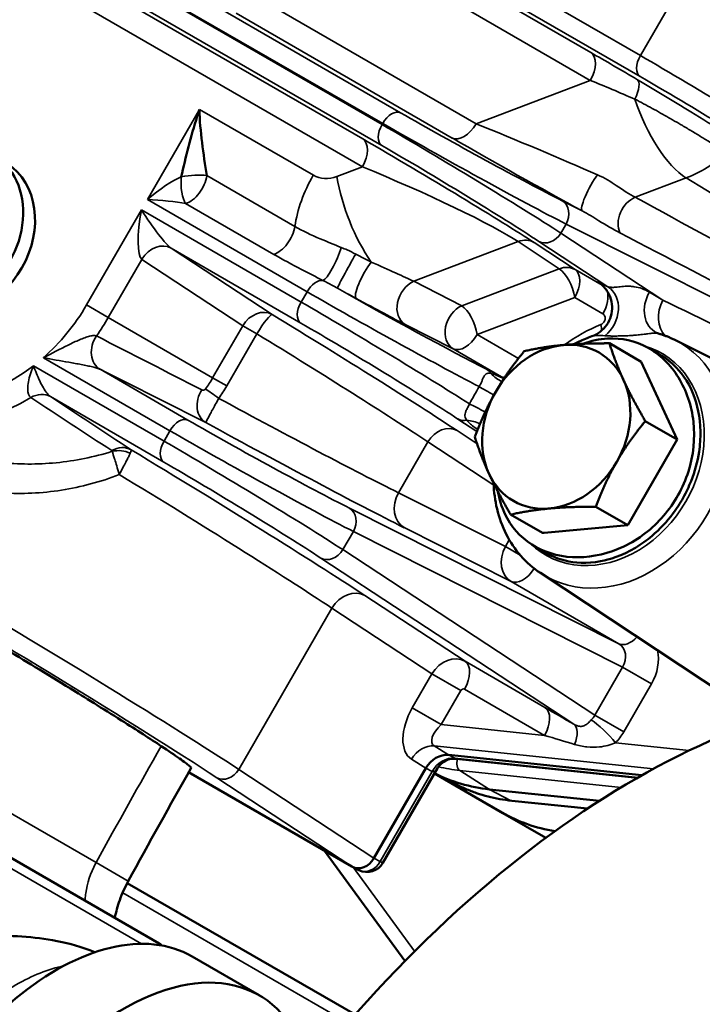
# Model space of a CAD drawing. Header units: inches. Extents: x 1 to 271, y 5 to 171.
# Tile 152 of 256: x 191.42 to 193.66, y 91.23 to 94.46. Entities that reach past the tile are written whole.
import ezdxf

# ---------------------------------------------------------------- set-up
doc = ezdxf.new("R2010")
doc.units = ezdxf.units.IN
doc.header["$LTSCALE"] = 8
doc.header["$MEASUREMENT"] = 0
doc.layers.add('Visible (ANSI)', color=7, linetype='Continuous', lineweight=50)
doc.layers.add('Visible Narrow (ANSI)', color=7, linetype='Continuous', lineweight=35)

msp = doc.modelspace()

# ---------------------------------------------------------------- linework, layer by layer
at = {"layer": 'Visible (ANSI)'}
for p, q in [((193.5794, 94.2006), (193.5794, 94.2006)), ((193.5485, 94.1389), (193.5485, 94.1388)), ((192.9486, 93.9135), (192.9486, 93.9135)), ((193.4046, 93.8538), (193.4046, 93.8538)), ((192.9595, 93.7867), (192.9595, 93.7866)), ((192.4516, 93.5845), (192.4516, 93.5845)), ((193.5109, 93.432), (193.5109, 93.432)), ((193.2946, 93.4221), (193.2946, 93.4221)), ((193.4571, 93.3388), (193.3527, 93.3991)), ((193.5672, 93.4104), (194.3599, 93.0146)), ((193.4868, 93.3799), (193.5159, 93.3632)), ((193.5011, 93.3706), (193.5011, 93.3706)), ((193.4571, 93.3388), (193.5747, 93.0836)), ((192.9096, 93.2649), (192.9096, 93.2649)), ((193.5747, 93.0836), (193.4703, 93.1439)), ((193.5747, 93.0836), (193.4125, 92.8026)), ((193.4125, 92.8026), (193.308, 92.8629)), ((193.1327, 92.7768), (193.0282, 92.8371)), ((193.4125, 92.8026), (193.1381, 92.7773)), ((193.1381, 92.7773), (193.1327, 92.7768)), ((193.15, 92.7085), (193.112, 92.7305)), ((193.1275, 92.7226), (193.1275, 92.7226)), ((193.1257, 92.6457), (193.8561, 92.1629)), ((191.8745, 91.4304), (190.3936, 92.2854)), ((191.9957, 92.0911), (191.9957, 92.0911)), ((192.8247, 92.0484), (193.4592, 91.982)), ((193.4447, 91.9738), (192.8494, 92.0361)), ((191.9712, 91.9918), (192.5072, 91.6824)), ((192.5796, 91.7098), (192.7499, 92.0048)), ((192.6089, 91.6946), (192.7879, 92.0048)), ((192.7781, 91.9878), (193.003, 91.858)), ((193.0003, 91.8597), (192.7782, 91.9879)), ((192.8451, 91.9539), (192.7785, 91.9884)), ((193.3197, 91.8979), (192.9589, 91.9357)), ((193.2806, 91.8724), (193.0318, 91.8984)), ((193.003, 91.858), (193.1438, 91.7767)), ((192.4171, 91.7344), (192.6814, 91.3727)), ((192.5095, 91.6812), (192.5303, 91.6709)), ((192.5175, 91.1967), (191.7697, 91.6284)), ((192.203, 91.2599), (191.9824, 91.3873))]:
    msp.add_line(p, q, dxfattribs=at)
for centre, radius, start, end in [((193.3982, 93.9094), 0.19, 60.74, 60.7419), ((192.5569, 91.7246), 0.06, 243.6406, 330), ((191.8595, 91.4044), 0.03, 39.4546, 60)]:
    msp.add_arc(centre, radius, start, end, dxfattribs=at)
for centre, major_axis, ratio, start_param, end_param in [((192.5136, 93.8825), (-0.204, -0.9438), 0.584851, 4.534792, 4.559518), ((191.1902, 93.7822), (-0.1374, -0.2379), 0.816497, 0, 3.141593), ((191.2313, 93.7584), (0.1361, 0.2358), 0.816497, 3.184517, 6.24026), ((193.5507, 93.5238), (-0.0437, -0.0899), 0.793162, 0.004651, 0.004854), ((193.1779, 93.1253), (0.1405, 0.2434), 0.816497, 5.759587, 6.806784), ((193.1779, 93.1253), (-0.1405, -0.2434), 0.816497, 3.665191, 4.712389), ((193.1779, 93.1253), (0.1405, 0.2434), 0.816497, 4.712389, 5.759587), ((193.1779, 93.1253), (-0.1405, -0.2434), 0.816497, 4.712389, 5.759587), ((193.1779, 93.1253), (0.1405, 0.2434), 0.816497, 3.665191, 4.712389), ((193.1779, 93.1253), (-0.1405, -0.2434), 0.816497, 5.759587, 6.806784), ((193.4364, 89.5195), (1.5, 2.5981), 0.57735, 0, 3.141593), ((192.8065, 91.9721), (0.0399, 0.0694), 0.816749, 0.347356, 1.568234), ((192.776, 92.1041), (0.0743, -0.0678), 0.078239, 6.177294, 6.177386), ((222.2732, 74.9427), (16.692, 30.5002), 1, 1.558585, 1.570796), ((193.1299, 92.6508), (-0.375, -0.6495), 0.816497, 0.0439, 0.349066), ((193.3053, 92.3351), (0.4294, 0.3729), 0.922285, 3.449533, 3.794905), ((192.5372, 91.7344), (-0.0299, -0.0521), 0.816494, 6.280749, 7.850328), ((191.5372, 90.6161), (0.4453, 0.7712), 0.57735, 0, 2.000707), ((191.7578, 90.4887), (0.4453, 0.7712), 0.57735, 5.745036, 8.27331)]:
    msp.add_ellipse(centre, major_axis=major_axis, ratio=ratio, start_param=start_param, end_param=end_param, dxfattribs=at)
for points in [[(191.9992, 94.1442), (191.9784, 94.0778), (191.9614, 94.0093), (191.9471, 93.9457)], [(192.4911, 93.7057), (192.4911, 93.7057), (192.4911, 93.7056), (192.4911, 93.7056)], [(193.5076, 93.4336), (193.5075, 93.4336), (193.5074, 93.4337), (193.5073, 93.4337)], [(193.5073, 93.4337), (193.5094, 93.4327), (193.5114, 93.4319), (193.5132, 93.4314)], [(193.5133, 93.4314), (193.5133, 93.4314), (193.5134, 93.4314), (193.5134, 93.4314)], [(193.1417, 92.7133), (193.1444, 92.7117), (193.1472, 92.7101), (193.15, 92.7085)]]:
    msp.add_open_spline(points, degree=3, dxfattribs=at)
for points, knots in [([(192.031, 93.9496), (192.0197, 94.0197), (192.0083, 94.0961), (192.0064, 94.1664), (192.0064, 94.1666), (192.0064, 94.1667)], [0.2082773, 0.2082773, 0.2082773, 0.2082773, 0.8771979, 0.8771979, 0.8784752, 0.8784752, 0.8784752, 0.8784752]), ([(193.2948, 93.4222), (193.3045, 93.4256), (193.3137, 93.4307), (193.3302, 93.4433), (193.3377, 93.4511), (193.3496, 93.4686), (193.3543, 93.4784), (193.3602, 93.4987), (193.3614, 93.5095), (193.3606, 93.5307), (193.3585, 93.5413), (193.353, 93.5561), (193.3508, 93.5607), (193.3459, 93.5694), (193.3432, 93.5735), (193.338, 93.5802), (193.3355, 93.5831), (193.3318, 93.5868), (193.3305, 93.588), (193.3281, 93.5903), (193.3269, 93.5912), (193.3255, 93.5924), (193.3251, 93.5927), (193.3247, 93.593), (193.3247, 93.5931), (193.3247, 93.5931)], [0.0005183, 0.0005183, 0.0005183, 0.0005183, 0.0789841, 0.0789841, 0.1592458, 0.1592458, 0.2400792, 0.2400792, 0.3208362, 0.3208362, 0.4017405, 0.4017405, 0.4412103, 0.4412103, 0.4787769, 0.4787769, 0.5092604, 0.5092604, 0.5260753, 0.5260753, 0.5465142, 0.5465142, 0.5640473, 0.5640473, 0.5752657, 0.5752657, 0.5752657, 0.5752657]), ([(193.5672, 93.4104), (193.5637, 93.4121), (193.5602, 93.4138), (193.5532, 93.4169), (193.5497, 93.4185), (193.5426, 93.4214), (193.539, 93.4228), (193.5317, 93.4255), (193.5281, 93.4267), (193.5208, 93.4291), (193.5171, 93.4303), (193.5134, 93.4314)], [4.7617945, 4.7617945, 4.7617945, 4.7617945, 4.7917472, 4.7917472, 4.8216998, 4.8216998, 4.8516525, 4.8516525, 4.8816052, 4.8816052, 4.9115578, 4.9115578, 4.9115578, 4.9115578]), ([(193.2946, 93.4221), (193.2806, 93.4172), (193.2668, 93.4115), (193.2474, 93.4022), (193.2416, 93.3993), (193.2358, 93.3962)], [5.4745107, 5.4745107, 5.4745107, 5.4745107, 5.5837343, 5.5837343, 5.6314579, 5.6314579, 5.6314579, 5.6314579]), ([(193.4779, 93.3851), (193.4377, 93.4072), (193.366, 93.4234), (193.2923, 93.4075), (193.2655, 93.3977)], [-1.5707963, -1.5707963, -1.5707963, -1.5707963, -1.1219974, -0.8586658, -0.8586658, -0.8586658, -0.8586658]), ([(193.5783, 92.9015), (193.592, 92.926), (193.6257, 93.0035), (193.6395, 93.1439), (193.5882, 93.2952), (193.518, 93.363), (193.4779, 93.3851)], [-3.141587, -3.141587, -3.141587, -3.141587, -2.917193, -2.468394, -2.019595, -1.570796, -1.570796, -1.570796, -1.570796]), ([(193.15, 92.7085), (193.1582, 92.704), (193.1667, 92.7), (193.1859, 92.6923), (193.1966, 92.6889), (193.2387, 92.6785), (193.2777, 92.6754), (193.353, 92.6898), (193.3934, 92.7018), (193.4569, 92.74), (193.4752, 92.7531), (193.5177, 92.7892), (193.541, 92.8139), (193.5736, 92.8576), (193.5847, 92.8748), (193.6045, 92.9102), (193.6132, 92.9286), (193.6331, 92.9787), (193.6417, 93.0111), (193.65, 93.0656), (193.6515, 93.0879), (193.6506, 93.1584), (193.6409, 93.1986), (193.6102, 93.278), (193.5845, 93.3083), (193.5574, 93.3343), (193.5488, 93.3415), (193.5321, 93.3536), (193.5241, 93.3586), (193.5159, 93.3632)], [-1.654846, -1.654846, -1.654846, -1.654846, -1.577522, -1.577522, -1.48577, -1.48577, -1.226025, -1.226025, -1.059257, -1.059257, -0.988808, -0.988808, -0.885822, -0.885822, -0.824749, -0.824749, -0.763989, -0.763989, -0.66207, -0.66207, -0.591611, -0.591611, -0.434992, -0.434992, -0.192073, -0.192073, -0.087811, -0.087811, 0, 0, 0, 0]), ([(192.9723, 92.9398), (192.9732, 92.9113), (192.977, 92.8831), (192.9903, 92.827), (193.0004, 92.7992), (193.0266, 92.7473), (193.0427, 92.7232), (193.0804, 92.6802), (193.102, 92.6614), (193.1257, 92.6457)], [0.6517274, 0.6517274, 0.6517274, 0.6517274, 0.8589146, 0.8589146, 1.07974, 1.07974, 1.3005654, 1.3005654, 1.5213908, 1.5213908, 1.5213908, 1.5213908]), ([(192.9867, 92.9117), (192.9922, 92.8804), (193.0177, 92.8063), (193.0718, 92.7525), (193.112, 92.7305)], [0.8287087, 0.8287087, 0.8287087, 0.8287087, 1.1219974, 1.5707963, 1.5707963, 1.5707963, 1.5707963]), ([(193.112, 92.7305), (193.1521, 92.7084), (193.2472, 92.6853), (193.4036, 92.7218), (193.5161, 92.8077), (193.5646, 92.877), (193.5783, 92.9015)], [1.570796, 1.570796, 1.570796, 1.570796, 2.019595, 2.468394, 2.917193, 3.141593, 3.141593, 3.141593, 3.141593]), ([(190.8531, 92.6865), (190.854, 92.688), (190.8614, 92.6856), (190.8989, 92.6675), (190.9314, 92.6505), (191.0257, 92.5979), (191.0814, 92.5662), (191.2117, 92.4902), (191.2823, 92.4485), (191.4281, 92.3609), (191.5029, 92.3157), (191.6283, 92.2384), (191.6885, 92.2011), (191.8013, 92.1297), (191.8456, 92.1012), (191.8811, 92.0777)], [-11.911475, -11.911475, -11.911475, -11.911475, -9.132275, -9.132275, -6.239027, -6.239027, -4.07991, -4.07991, -2.461946, -2.461946, -1.248865, -1.248865, -0.560636, -0.560636, -0.000001, -0.000001, -0.000001, -0.000001]), ([(191.8811, 92.0777), (191.9051, 92.0618), (191.9251, 92.0483), (191.9561, 92.0265), (191.9671, 92.0182), (191.9774, 92.0093), (191.9796, 92.0067), (191.9791, 92.0058)], [-9.820843, -9.820843, -9.820843, -9.820843, -8.615659, -8.615659, -7.412371, -7.412371, -6.613196, -6.613196, -6.613196, -6.613196]), ([(192.8491, 92.0361), (192.8441, 92.0366), (192.8383, 92.0365), (192.8263, 92.0344), (192.8199, 92.0323), (192.8071, 92.0257), (192.8007, 92.0208), (192.7926, 92.012), (192.7899, 92.0083), (192.7879, 92.0048)], [0.0007925, 0.0007925, 0.0007925, 0.0007925, 0.0536727, 0.0536727, 0.1121582, 0.1121582, 0.1822509, 0.1822509, 0.2264878, 0.2264878, 0.2264878, 0.2264878]), ([(193.0318, 91.8984), (193.0186, 91.8998), (193.0055, 91.9017), (192.9796, 91.9063), (192.9668, 91.9091), (192.9415, 91.9156), (192.929, 91.9193), (192.9043, 91.9276), (192.8922, 91.9323), (192.8683, 91.9424), (192.8566, 91.9479), (192.8451, 91.9539)], [4.3633231, 4.3633231, 4.3633231, 4.3633231, 4.4257281, 4.4257281, 4.4881331, 4.4881331, 4.5505381, 4.5505381, 4.612943, 4.612943, 4.675348, 4.675348, 4.675348, 4.675348]), ([(191.773, 91.6346), (191.762, 91.6145), (191.7525, 91.5932), (191.7381, 91.5527), (191.7327, 91.533), (191.729, 91.5143)], [0, 0, 0, 0, 0.1750113, 0.1750113, 0.3397579, 0.3397579, 0.3397579, 0.3397579]), ([(191.2935, 91.454), (191.3687, 91.4576), (191.4496, 91.4535), (191.5671, 91.4332), (191.6064, 91.4231), (191.6483, 91.4075), (191.6558, 91.4044), (191.6631, 91.4012)], [0.000001, 0.000001, 0.000001, 0.000001, 0.607966, 0.607966, 0.959655, 0.959655, 1.040742, 1.040742, 1.040742, 1.040742])]:
    msp.add_open_spline(points, degree=3, knots=knots, dxfattribs=at)
for points in [[(193.2002, 93.3934), (193.2652, 93.3994), (193.3527, 93.3991)], [(193.3527, 93.3991), (193.3716, 93.338), (193.3989, 93.2787)], [(192.9792, 93.2401), (193.0169, 93.3053), (193.0729, 93.3733)], [(193.0729, 93.3733), (193.1353, 93.3875), (193.2002, 93.3934)], [(193.3989, 93.2787), (193.4262, 93.2195), (193.4703, 93.1439)], [(192.9106, 93.0923), (192.9416, 93.1748), (192.9792, 93.2401)], [(193.4703, 93.1439), (193.4143, 93.0758), (193.3766, 93.0106)], [(192.9569, 92.9719), (192.9296, 93.0312), (192.9106, 93.0923)], [(193.3766, 93.0106), (193.339, 92.9454), (193.308, 92.8629)], [(193.0282, 92.8371), (192.9842, 92.9127), (192.9569, 92.9719)], [(193.1556, 92.8572), (193.0906, 92.8512), (193.0282, 92.8371)], [(193.308, 92.8629), (193.2205, 92.8632), (193.1556, 92.8572)]]:
    msp.add_rational_spline(points, [1, 1.0379548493, 1], degree=2, dxfattribs=at)
at = {"layer": 'Visible Narrow (ANSI)'}
for p, q in [((188.1535, 96.6185), (192.6051, 94.0484)), ((192.5428, 94.0696), (190.7679, 95.0944)), ((193.4541, 94.3434), (192.2445, 95.0418)), ((190.7665, 95.0029), (192.5414, 93.9781)), ((192.2434, 94.9731), (193.4531, 94.2747)), ((193.7662, 94.8839), (193.4541, 94.3434)), ((193.2912, 94.3535), (192.427, 94.8524)), ((192.6061, 94.117), (191.4958, 94.7581)), ((192.4256, 94.7609), (193.2898, 94.2619)), ((192.6671, 94.1558), (191.9218, 94.5861)), ((191.8629, 94.5509), (192.6082, 94.1206)), ((192.915, 94.1198), (192.2059, 94.5291)), ((192.1273, 94.4822), (192.8364, 94.0728)), ((193.4487, 94.2787), (193.4486, 94.2788)), ((193.2898, 94.2619), (192.915, 94.1198)), ((193.5494, 94.2184), (193.5494, 94.2184)), ((192.0064, 94.1667), (191.8356, 93.8709)), ((192.3805, 93.9507), (192.0064, 94.1667)), ((192.6082, 94.1206), (192.6061, 94.117)), ((192.5414, 93.9781), (192.458, 93.9465)), ((192.32, 93.7827), (192.031, 93.9496)), ((193.4371, 93.8783), (193.604, 93.9416)), ((193.604, 93.9416), (194.5425, 93.3695)), ((191.8356, 93.8709), (192.3598, 93.5682)), ((191.9613, 93.8579), (192.2503, 93.6911)), ((193.2633, 93.8336), (193.1978, 93.8666)), ((191.8161, 93.8371), (191.6358, 93.5249)), ((192.3403, 93.5344), (191.8161, 93.8371)), ((193.1933, 93.7609), (193.2102, 93.7901)), ((193.2102, 93.7901), (194.3442, 93.2198)), ((193.5281, 93.541), (193.1933, 93.7609)), ((192.7101, 93.6026), (193.0532, 93.7327)), ((193.0532, 93.7327), (193.188, 93.6439)), ((193.2397, 93.6411), (193.1049, 93.7299)), ((193.1209, 93.7334), (193.3473, 93.5847)), ((192.2454, 93.4936), (191.914, 93.7113)), ((191.914, 93.7113), (192.3393, 93.4658)), ((191.7072, 93.4837), (191.8175, 93.6747)), ((191.8175, 93.6747), (192.1489, 93.457)), ((193.188, 93.6439), (192.868, 93.5225)), ((193.3287, 93.5897), (193.2397, 93.6411)), ((192.868, 93.5225), (192.7101, 93.6026)), ((193.3263, 93.5916), (193.3269, 93.5913)), ((192.3598, 93.5682), (192.3403, 93.5344)), ((192.9183, 93.4281), (193.2384, 93.5495)), ((193.2384, 93.5495), (193.3313, 93.4959)), ((191.7072, 93.4837), (191.6358, 93.5249)), ((191.7072, 93.4837), (192.05, 93.2858)), ((192.6818, 93.4613), (192.8397, 93.3812)), ((192.1489, 93.457), (192.05, 93.2858)), ((192.096, 93.2592), (192.1949, 93.4305)), ((192.1949, 93.4305), (192.1489, 93.457)), ((193.054, 93.3498), (192.9183, 93.4281)), ((193.3236, 93.4246), (193.3236, 93.4246)), ((192.8397, 93.3812), (192.9984, 93.2896)), ((193.6089, 93.385), (193.6089, 93.385)), ((191.4943, 93.352), (191.9098, 93.1121)), ((191.8903, 93.0783), (191.4621, 93.3256)), ((191.9688, 93.1473), (191.6802, 93.3139)), ((192.9984, 93.2896), (192.9494, 93.3142)), ((192.096, 93.2592), (192.05, 93.2858)), ((193.0057, 93.283), (193.0005, 93.2855)), ((191.5173, 93.2244), (191.8893, 93.0097)), ((192.8551, 93.1508), (192.9174, 93.1099)), ((191.9098, 93.1121), (191.8903, 93.0783)), ((192.9179, 93.0698), (192.8528, 93.1126)), ((192.6598, 92.9089), (192.7563, 93.076)), ((192.7563, 93.076), (192.9725, 92.9339)), ((193.011, 92.7323), (192.6598, 92.9089)), ((193.3833, 92.4135), (192.4994, 92.8581)), ((192.6785, 92.7943), (193.0296, 92.6177)), ((192.4775, 92.7222), (192.5119, 92.7817)), ((192.5119, 92.7817), (193.3957, 92.3371)), ((193.0237, 92.7544), (193.011, 92.7323)), ((193.3044, 92.179), (192.4775, 92.7222)), ((193.011, 92.7323), (193.0592, 92.7045)), ((193.4052, 92.7354), (193.4052, 92.7354)), ((192.4051, 92.6947), (193.2357, 92.1492)), ((193.0296, 92.6177), (193.3833, 92.4135)), ((192.8784, 92.3558), (192.5499, 92.5715)), ((192.1358, 92.0013), (192.4413, 92.5304)), ((192.4413, 92.5304), (192.7698, 92.3146)), ((193.1409, 92.2042), (192.8784, 92.3558)), ((193.3957, 92.3371), (193.3044, 92.179)), ((193.3957, 92.3371), (193.4908, 92.2822)), ((190.6212, 92.2996), (191.6673, 91.6956)), ((192.7698, 92.3146), (192.7054, 92.2031)), ((192.7698, 92.3146), (192.8649, 92.2597)), ((190.3526, 92.2744), (191.8168, 91.429)), ((193.3996, 92.1241), (193.4908, 92.2822)), ((192.8006, 92.1481), (192.8649, 92.2597)), ((192.877, 92.2642), (193.1395, 92.1127)), ((192.7054, 92.2031), (192.8006, 92.1481)), ((193.3044, 92.179), (193.3996, 92.1241)), ((193.1395, 92.1127), (192.8006, 92.1481)), ((192.0171, 92.0775), (192.0171, 92.0775)), ((192.8247, 92.0484), (192.7775, 92.0783)), ((192.7775, 92.0783), (193.497, 92.003)), ((193.6141, 92.063), (193.372, 92.0884)), ((192.8452, 92.0378), (192.8247, 92.0484)), ((192.7027, 92.0347), (192.7499, 92.0048)), ((193.4465, 91.9748), (192.8452, 92.0378)), ((192.1156, 91.9794), (192.1156, 91.9794)), ((192.5796, 91.7098), (192.1358, 92.0013)), ((192.7705, 91.9942), (192.6003, 91.6995)), ((192.7499, 92.0048), (192.7705, 91.9942)), ((192.8614, 91.9976), (193.3909, 91.9422)), ((192.8614, 91.9976), (192.9589, 91.9357)), ((192.0634, 91.9739), (192.5072, 91.6824)), ((192.9589, 91.9357), (193.0283, 91.8995)), ((193.2815, 91.873), (193.0283, 91.8995)), ((191.6673, 91.6956), (191.773, 91.6346)), ((192.6003, 91.6995), (192.5796, 91.7098)), ((192.6003, 91.6995), (192.6089, 91.6946)), ((192.7129, 91.4044), (192.5113, 91.6803)), ((191.7546, 91.5965), (192.4938, 91.1697))]:
    msp.add_line(p, q, dxfattribs=at)
for centre, major_axis, ratio, start_param, end_param in [((193.2498, 94.285), (0.04, 0.0693), 0.57735, 4.712389, 6.248279), ((193.4698, 94.2346), (-0.4289, 0.2544), 0.024666, 4.786634, 5.156377), ((193.4841, 94.326), (-0.03, -0.052), 0.57735, 4.712389, 6.248279), ((193.6964, 94.1857), (-0.4286, 0.2577), 0.025083, 3.792424, 5.328314), ((193.6654, 94.1344), (0.3766, -0.2277), 0.028501, 0.650961, 2.186851), ((193.4284, 94.1662), (0.4026, -0.1778), 0.077424, 1.586346, 1.95609), ((193.4028, 94.1956), (0.0407, 0.0689), 0.338684, 4.97415, 6.252896), ((193.564, 94.2176), (0.1099, -0.2899), 0.408248, 4.618485, 5.784631), ((192.6382, 94.1033), (0.03, 0.052), 0.57735, 0.034907, 1.570796), ((192.8948, 94.0421), (-0.3855, 0.2123), 0.028501, 0.954742, 2.490631), ((194.0329, 93.9278), (-0.2985, -0.6228), 0.814887, 4.736425, 4.736459), ((192.6361, 94.0997), (-0.03, -0.052), 0.57735, 4.712389, 6.248279), ((192.8484, 93.9594), (-0.4286, 0.2577), 0.025083, 3.792424, 5.328314), ((192.8659, 93.9896), (0.4375, -0.2423), 0.025083, 4.096464, 5.632354), ((192.875, 94.1428), (-0.04, -0.0693), 0.57735, 0.034907, 1.570796), ((193.0864, 94.0365), (0.4153, -0.1739), 0.025895, 1.003152, 2.007155), ((194.0329, 93.9278), (-0.2985, -0.6228), 0.814887, 4.854585, 4.854593), ((192.5014, 94.0012), (0.04, 0.0693), 0.57735, 4.712389, 6.248279), ((192.7214, 93.9508), (-0.4289, 0.2544), 0.024666, 3.620488, 5.156377), ((192.8174, 93.9081), (0.3766, -0.2277), 0.028501, 0.650961, 2.186851), ((193.0478, 93.9665), (0.4436, -0.2488), 0.02371, 4.228888, 5.232891), ((193.3982, 93.9094), (0.1308, 0.1378), 0.572127, 0.318987, 0.31905), ((192.1105, 93.9518), (-0.1872, -0.0323), 0.436596, 5.132855, 5.133284), ((192.1105, 93.9518), (0.169, -0.0868), 0.077151, 2.164471, 2.165012), ((193.5464, 94.3258), (0.2214, 0.3686), 0.801702, 3.941262, 4.330293), ((192.68, 93.8824), (0.4026, -0.1778), 0.077424, 0.4202, 1.95609), ((191.8656, 93.8536), (0.1145, 0.095), 0.219073, 0.615157, 1.651673), ((191.9754, 93.9293), (0.0012, 0.08), 0.364204, 1.370318, 2.67881), ((191.9754, 93.9293), (-0.0795, -0.0085), 0.255217, 3.910969, 5.048861), ((191.9754, 93.9293), (0.04, 0.0693), 0.57735, 3.675874, 5.315062), ((192.5355, 93.8612), (-0.155, -0.2685), 0.57735, 4.712389, 5.315062), ((192.4405, 94.0547), (-0.0599, -0.1041), 0.816084, 6.282179, 7.067072), ((192.613, 93.857), (0.1099, -0.2899), 0.408248, 4.248741, 5.268805), ((193.3019, 93.9036), (-0.0382, -0.0703), 0.202029, 4.067709, 6.254086), ((192.4776, 93.8139), (0.3089, 0.4675), 0.815505, 5.405721, 5.405722), ((194.948, 94.5571), (-1.3886, -2.081), 0.815349, 5.5002, 5.500221), ((193.0599, 93.8452), (0.19, -0.0023), 0.358024, 1.969307, 1.969316), ((193.0599, 93.8452), (0.19, -0.0023), 0.358024, 1.288034, 1.288045), ((191.8656, 93.8536), (0.1324, -0.0091), 0.11795, 0.770899, 1.807414), ((193.1689, 93.814), (0.027, 0.0536), 0.795366, 4.666578, 6.236156), ((193.4474, 93.8071), (-0.0381, -0.0703), 0.776196, 3.906277, 5.751443), ((193.9204, 93.502), (2.1968, -1.2172), 0.038912, 1.366925, 1.814141), ((191.8461, 93.8198), (-0.0251, -0.1467), 0.219073, 4.631513, 6.167402), ((191.8461, 93.8198), (0.0741, -0.1101), 0.11795, 4.475771, 6.011661), ((195.0567, 94.4944), (-1.1079, -2.243), 0.815349, 5.387068, 5.387093), ((192.2643, 93.7625), (0.04, 0.0693), 0.57735, 3.675874, 5.315062), ((195.3251, 94.347), (-1.4838, -2.2457), 0.815505, 5.430246, 5.430266), ((193.152, 93.7848), (-0.0329, -0.0501), 0.795366, 0.047029, 1.616608), ((193.9307, 93.4308), (2.1829, -1.1469), 0.016672, 1.384132, 1.831348), ((191.2313, 93.7584), (-0.286, -0.4954), 0.816497, 5.183255, 7.383116), ((191.8726, 93.6429), (0.0439, 0.0669), 0.795366, 0.047029, 1.616608), ((192.9908, 93.5295), (-0.2985, -0.6228), 0.814887, 4.797261, 4.797459), ((193.0635, 93.6615), (0.044, 0.0668), 0.807569, 0.048335, 0.833228), ((192.4415, 93.6782), (-0.033, -0.0729), 0.202431, 0.196556, 2.168931), ((192.498, 93.6501), (-0.0386, -0.0701), 0.018159, 4.083539, 6.254681), ((192.4923, 93.707), (0.2369, -0.1218), 0.003347, 4.829832, 5.050916), ((193.194, 93.4198), (-0.4854, -0.7347), 0.815505, 4.87686, 4.87692), ((192.5597, 93.6165), (-0.0381, -0.0703), 0.218762, 4.059628, 6.253978), ((192.338, 93.7527), (0.4153, -0.1739), 0.025895, 0.471266, 0.987092), ((193.1984, 93.5726), (0.044, 0.0668), 0.807569, 0.048335, 0.833228), ((193.1984, 93.5726), (-0.0284, 0.0748), 0.408248, 4.248741, 5.784631), ((193.1984, 93.5726), (0.04, 0.0693), 0.57735, 4.712389, 6.248279), ((192.3898, 93.5509), (0.03, 0.052), 0.57735, 0.236423, 1.570796), ((192.9908, 93.5295), (-0.2985, -0.6228), 0.814887, 4.979026, 4.979082), ((192.7204, 93.5314), (-0.0362, -0.0713), 0.764645, 3.885696, 6.238954), ((193.2746, 93.5061), (0.0558, 0.083), 0.860809, 0.051536, 0.05602), ((192.6175, 93.4372), (0.4375, -0.2423), 0.025083, 4.096464, 5.5048), ((192.4384, 93.6004), (0.2731, -0.151), 0.02431, 4.803068, 5.033422), ((192.6465, 93.4897), (-0.3855, 0.2123), 0.028501, 1.08012, 2.490631), ((193.2913, 93.519), (0.04, 0.0693), 0.57735, 4.712389, 5.823206), ((193.2956, 93.4992), (0.0482, 0.0876), 0.822052, 4.237629, 6.233121), ((193.5507, 93.5238), (-0.0437, -0.0899), 0.793162, 4.614964, 6.287837), ((139.4775, 102.9779), (-64.3648, 19.8388), 0.174005, 3.771356, 3.772612), ((192.3703, 93.5171), (-0.03, -0.052), 0.57735, 4.712389, 6.248279), ((192.5826, 93.3768), (-0.4286, 0.2577), 0.025083, 3.91749, 5.328314), ((192.2994, 93.6826), (0.4436, -0.2488), 0.02371, 5.248951, 5.764777), ((193.597, 93.5012), (-0.0438, -0.0899), 0.79514, 4.656934, 6.009484), ((191.2313, 93.7584), (-0.286, -0.4954), 0.816497, 1.175137, 1.570796), ((192.204, 93.4252), (0.0439, 0.0669), 0.795366, 0.047029, 1.616608), ((192.204, 93.4252), (0.0416, 0.0683), 0.132348, 0.028752, 1.573969), ((192.1078, 93.5412), (-0.9244, 0.5589), 0.028501, 3.792554, 4.580189), ((192.8783, 93.4512), (-0.0362, -0.0713), 0.764645, 3.885696, 6.238954), ((192.8783, 93.4512), (0.0284, -0.0748), 0.408248, 1.107149, 2.643038), ((191.2603, 93.7417), (0.316, 0.5473), 0.816497, 4.598987, 4.712389), ((192.5516, 93.3254), (0.3766, -0.2277), 0.028501, 0.650961, 2.186851), ((193.4079, 92.9925), (-0.2612, -0.4525), 0.816497, 3.942497, 4.221803), ((193.2845, 93.4838), (0.0295, -0.0744), 0.401869, 0.803269, 1.101014), ((192.0664, 93.4728), (0.8551, -0.5189), 0.030779, 0.651057, 1.438692), ((192.8783, 93.4512), (-0.04, -0.0693), 0.57735, 0.034907, 1.570796), ((191.7188, 93.384), (-0.036, -0.0715), 0.792819, 4.553579, 6.236413), ((193.3619, 93.0191), (0.221, 0.3828), 0.816497, 3.092187, 6.332591), ((193.3329, 93.0358), (0.191, 0.3309), 0.816497, 2.939365, 6.485165), ((192.9205, 93.2616), (0.027, 0.0536), 0.795366, 5.825089, 6.236156), ((193.0353, 93.3646), (0.0583, -0.0812), 0.962996, 4.816567, 5.270471), ((191.7228, 93.4502), (0.282, 0.2922), 0.893834, 4.87795, 4.984094), ((193.4595, 93.2589), (-0.2985, -0.6228), 0.814887, 5.053491, 5.053501), ((193.6627, 93.1492), (-0.4854, -0.7347), 0.815505, 5.038472, 5.038747), ((193.037, 93.3596), (-0.04, -0.0693), 0.57735, 0.034907, 0.252797), ((192.9668, 93.2384), (-0.0354, -0.0487), 0.840536, 3.037495, 3.230974), ((193.0645, 93.3602), (-0.0421, -0.0907), 0.828112, 5.955133, 6.025244), ((191.4759, 93.156), (0.044, 0.0668), 0.805176, 0.048068, 1.022597), ((192.066, 93.2092), (-0.036, -0.0715), 0.793615, 4.587365, 6.236333), ((192.0792, 93.2134), (-0.0654, 0.0461), 0.011973, 0.648889, 1.440619), ((191.7697, 93.4211), (0.2698, 0.3667), 0.795767, 4.745346, 4.851187), ((192.9864, 93.2213), (-0.0868, 0.0496), 0.004161, 4.86823, 5.505237), ((191.2603, 93.7417), (-0.316, -0.5473), 0.816497, 6.23378, 7.25836), ((191.9713, 93.308), (-0.877, 0.4809), 0.031064, 1.700837, 2.490523), ((193.4595, 93.2589), (-0.2985, -0.6228), 0.814887, 5.153325, 5.153335), ((192.9549, 93.1647), (-0.0881, 0.0474), 0.030874, 4.845899, 5.507263), ((193.5646, 93.1123), (-0.1872, -0.0323), 0.436596, 4.355495, 4.355541), ((191.9398, 93.0948), (0.03, 0.052), 0.57735, 0.034907, 1.570796), ((192.1964, 93.0336), (-0.3855, 0.2123), 0.028501, 0.954742, 2.490631), ((191.9279, 93.2292), (0.955, -0.526), 0.028501, 4.832544, 5.632224), ((192.8862, 93.2022), (-0.0329, -0.0501), 0.795366, 0.047029, 0.651135), ((193.4595, 93.2589), (-0.2985, -0.6228), 0.814887, 5.254443, 5.254593), ((192.8808, 93.0534), (-0.0995, 0.0101), 0.929807, 4.319729, 4.773091), ((192.1675, 92.9811), (0.4375, -0.2423), 0.025083, 4.096464, 5.632354), ((192.8114, 93.0441), (0.0439, 0.0669), 0.795366, 0.047029, 1.616608), ((192.8988, 93.0256), (-0.0585, -0.0811), 0.822006, 3.606126, 3.673639), ((191.9203, 93.061), (-0.03, -0.052), 0.57735, 4.712389, 6.248279), ((192.1326, 92.9207), (-0.4286, 0.2577), 0.025083, 3.792424, 5.328314), ((193.5646, 93.1123), (0.169, -0.0868), 0.077151, 1.211135, 1.211144), ((191.7409, 92.9815), (0.044, 0.0668), 0.805356, 0.048088, 1.009012), ((191.7104, 93.0442), (-0.00986, -0.00079), 0.447488, 3.119523, 3.663983), ((191.7423, 92.9792), (-0.0798, 0.0051), 0.847945, 4.282374, 5.044996), ((191.7979, 93.0041), (-0.933, 0.564), 0.028501, 3.792554, 4.746418), ((192.1016, 92.8693), (0.3766, -0.2277), 0.028501, 0.650961, 2.186851), ((191.7514, 92.9271), (0.855, -0.5191), 0.031064, 0.65107, 1.599154), ((191.446, 92.3982), (-0.8565, 0.5164), 0.026792, 3.792487, 6.283693), ((191.415, 92.3469), (0.8046, -0.4864), 0.028501, 0.650961, 3.722741), ((192.7219, 92.8731), (-0.0404, -0.0804), 0.795366, 4.666578, 6.236156), ((192.4705, 92.8055), (0.027, 0.0536), 0.795366, 4.666578, 6.236156), ((192.4362, 92.746), (-0.0329, -0.0501), 0.795366, 0.047029, 1.616608), ((193.0732, 92.6964), (-0.0409, -0.0802), 0.797813, 4.671495, 6.241073), ((193.0682, 92.6878), (-0.04, -0.0693), 0.57735, 0.034907, 1.505764), ((192.5033, 92.4946), (0.0494, 0.0752), 0.795366, 0.047029, 1.616608), ((193.4219, 92.4836), (-0.04, -0.0693), 0.57735, 0.034907, 1.176944), ((193.3517, 92.3623), (-0.0354, -0.0487), 0.840536, 1.661396, 3.230974), ((192.832, 92.2787), (-0.0489, -0.0755), 0.797813, 3.183705, 4.753283), ((193.3917, 92.3392), (0.0704, 0.1211), 0.816494, 4.716043, 5.557507), ((192.837, 92.2873), (0.04, 0.0693), 0.57735, 4.712389, 6.248279), ((192.872, 92.2556), (0.00498, 0.00868), 0.816494, 6.280749, 7.850328), ((192.7798, 92.1622), (-0.0758, -0.1283), 0.569205, 4.730057, 6.265947), ((193.0995, 92.1358), (0.04, 0.0693), 0.57735, 4.712389, 6.248279), ((193.1989, 92.165), (0.2952, -0.1716), 0.014015, 1.454002, 1.7769), ((193.2606, 92.2045), (-0.0245, -0.055), 0.840536, 1.155138, 1.480197), ((192.8349, 92.1304), (-0.0622, -0.0479), 0.456521, 4.922484, 6.458374), ((193.1943, 92.0807), (0.0403, 0.0691), 0.479666, 5.017371, 6.250704), ((193.332, 92.1114), (0.0562, -0.057), 0.184453, 0.980456, 2.507034), ((193.1575, 92.0966), (0.3082, -0.0917), 0.031958, 1.31603, 1.638929), ((193.3006, 92.1814), (0.0697, 0.1215), 0.816494, 4.383677, 4.708735), ((216.6432, 78.1932), (17.3843, 30.1104), 0.816497, 1.581055, 1.593648), ((192.7579, 92.0029), (0.0428, 0.0676), 0.795612, 0.382018, 1.602895), ((192.8284, 91.9607), (0.0369, 0.071), 0.835899, 0.312695, 1.533573), ((193.0312, 92.7077), (-0.3724, -0.645), 0.816497, 0.234121, 0.349066), ((192.776, 92.1041), (-0.002, -0.1108), 0.276762, 0.753015, 0.754123), ((192.776, 92.1041), (0.0743, -0.0678), 0.078239, 5.975001, 6.177294), ((192.8689, 92.0269), (-0.0032, -0.0308), 0.542532, 4.480767, 6.019717), ((192.0945, 92.0252), (-0.0329, -0.0501), 0.795366, 0.047029, 1.616608), ((192.776, 92.1041), (-0.002, -0.1108), 0.276762, 6.165972, 6.746222), ((193.1985, 92.6111), (-0.3732, -0.6464), 0.816497, 0.037041, 0.349066), ((193.035, 91.9293), (-0.0032, -0.0308), 0.542532, 6.072077, 6.283185), ((193.063, 91.9619), (-0.06, -0.1039), 0.57735, 6.238315, 6.283185), ((193.367, 92.5139), (-0.3418, -0.668), 0.815796, 6.241832, 6.535794), ((192.5569, 91.7246), (-0.0266, -0.0538), 0.83564, 0, 1.517677)]:
    msp.add_ellipse(centre, major_axis=major_axis, ratio=ratio, start_param=start_param, end_param=end_param, dxfattribs=at)
for points, knots in [([(193.8146, 94.0361), (193.7915, 94.0513), (193.733, 94.0888), (193.6018, 94.17), (193.5002, 94.231), (193.4442, 94.2641)], [-1.229486, -1.229486, -1.229486, -1.229486, -0.878204, -0.526923, 0, 0, 0, 0]), ([(193.4359, 94.2001), (193.4455, 94.1952), (193.4552, 94.1902), (193.4648, 94.1851), (193.4742, 94.1802), (193.4836, 94.1752), (193.4929, 94.1701), (193.5021, 94.1651), (193.5113, 94.16), (193.5205, 94.1548), (193.5295, 94.1497), (193.5386, 94.1445), (193.5475, 94.1394), (193.549, 94.1386), (193.5504, 94.1378), (193.5518, 94.137), (193.5617, 94.1313), (193.5715, 94.1256), (193.5813, 94.12), (193.5845, 94.1181), (193.5876, 94.1163), (193.5908, 94.1144), (193.6019, 94.1079), (193.6128, 94.1015), (193.6235, 94.0951), (193.6344, 94.0886), (193.645, 94.0821), (193.6552, 94.0759), (193.6601, 94.0729), (193.6649, 94.0699), (193.6696, 94.067), (193.6806, 94.0603), (193.6909, 94.0538), (193.7006, 94.0477), (193.7105, 94.0415), (193.7197, 94.0356), (193.7281, 94.0301), (193.7315, 94.0279), (193.7349, 94.0257), (193.738, 94.0236)], [0, 0, 0, 0, 0.104564, 0.104564, 0.104564, 0.205406, 0.205406, 0.205406, 0.304536, 0.304536, 0.304536, 0.402795, 0.402795, 0.402795, 0.418255, 0.418255, 0.418255, 0.526923, 0.526923, 0.526923, 0.562641, 0.562641, 0.562641, 0.687828, 0.687828, 0.687828, 0.816363, 0.816363, 0.816363, 0.878204, 0.878204, 0.878204, 1.021799, 1.021799, 1.021799, 1.168857, 1.168857, 1.168857, 1.229486, 1.229486, 1.229486, 1.229486]), ([(193.4371, 93.8783), (193.4187, 93.8879), (193.3834, 93.9119), (193.3371, 93.9417), (193.3135, 93.9521)], [3.5815997, 3.5815997, 3.5815997, 3.5815997, 3.8924175, 4.1255308, 4.1255308, 4.1255308, 4.1255308]), ([(193.2633, 93.8336), (193.2817, 93.8239), (193.3242, 93.7973), (193.3646, 93.773), (193.3869, 93.7614)], [-4.1255308, -4.1255308, -4.1255308, -4.1255308, -3.8924175, -3.5815997, -3.5815997, -3.5815997, -3.5815997]), ([(192.4723, 93.7137), (192.4488, 93.7235), (192.3946, 93.7446), (192.3454, 93.768), (192.32, 93.7827)], [1.4096593, 1.4096593, 1.4096593, 1.4096593, 1.6468829, 1.9631809, 1.9631809, 1.9631809, 1.9631809]), ([(192.2503, 93.6911), (192.2796, 93.6742), (192.3332, 93.6452), (192.3886, 93.6175), (192.412, 93.6055)], [-1.9631809, -1.9631809, -1.9631809, -1.9631809, -1.6468829, -1.4096594, -1.4096594, -1.4096594, -1.4096594]), ([(192.5197, 93.6919), (192.5105, 93.6966), (192.5011, 93.7011), (192.4917, 93.7054), (192.4852, 93.7083), (192.4788, 93.711), (192.4723, 93.7137)], [-0.1615425, -0.1615425, -0.1615425, -0.1615425, -0.0654208, -0.0654208, -0.0654208, -0.0000002, -0.0000002, -0.0000002, -0.0000002]), ([(192.412, 93.6055), (192.4216, 93.6005), (192.4314, 93.5954), (192.4414, 93.59), (192.4474, 93.5868), (192.4534, 93.5835), (192.4595, 93.5801)], [0, 0, 0, 0, 0.1007031, 0.1007031, 0.1007031, 0.1615432, 0.1615432, 0.1615432, 0.1615432]), ([(193.3473, 93.5847), (193.3386, 93.5895), (193.3232, 93.5978), (193.3119, 93.6031), (193.3131, 93.6009), (193.3208, 93.5954), (193.3263, 93.5916)], [-0.4689946, -0.4689946, -0.4689946, -0.4689946, -0.3349961, -0.2009977, -0.1004988, 0, 0, 0, 0]), ([(193.484, 93.567), (193.476, 93.5717), (193.4595, 93.5795), (193.4382, 93.5848), (193.4216, 93.5865), (193.4055, 93.5866), (193.3872, 93.5847), (193.3691, 93.5826), (193.3582, 93.5827), (193.3527, 93.5834), (193.3504, 93.5838), (193.3489, 93.5842), (193.348, 93.5845), (193.3476, 93.5846), (193.3474, 93.5847), (193.3473, 93.5847)], [-0.8113513, -0.8113513, -0.8113513, -0.8113513, -0.695444, -0.5795367, -0.521583, -0.4636293, -0.347722, -0.2318147, -0.1159073, -0.0869305, -0.0579537, -0.0289768, -0.0144884, -0.0072442, 0, 0, 0, 0]), ([(193.3313, 93.4959), (193.3337, 93.4945), (193.3375, 93.4903), (193.3396, 93.4801), (193.3354, 93.4679), (193.3283, 93.4622), (193.3245, 93.4607)], [0, 0, 0, 0, 0.0254829, 0.0509657, 0.0849429, 0.11892, 0.11892, 0.11892, 0.11892]), ([(193.3377, 93.4239), (193.3382, 93.4239), (193.3387, 93.4238), (193.3397, 93.4238), (193.3403, 93.4237), (193.3419, 93.4236), (193.3429, 93.4236), (193.3463, 93.4234), (193.3487, 93.4233), (193.3536, 93.4232), (193.3561, 93.4231), (193.3613, 93.4231), (193.364, 93.4231), (193.373, 93.423), (193.3795, 93.4231), (193.3913, 93.4234), (193.3965, 93.4235), (193.409, 93.424), (193.4162, 93.4244), (193.4277, 93.4251), (193.4321, 93.4254), (193.4433, 93.4263), (193.4498, 93.4269), (193.4594, 93.428), (193.4629, 93.4285), (193.4706, 93.4294), (193.4746, 93.43), (193.4822, 93.431), (193.4856, 93.4315), (193.4935, 93.4324), (193.4975, 93.4327), (193.5026, 93.4328), (193.504, 93.4328), (193.5083, 93.4325), (193.5109, 93.4321), (193.5133, 93.4314)], [0, 0, 0, 0, 0.0072442, 0.0072442, 0.0144884, 0.0144884, 0.0289768, 0.0289768, 0.0579537, 0.0579537, 0.0869305, 0.0869305, 0.1159073, 0.1159073, 0.1813806, 0.1813806, 0.2318147, 0.2318147, 0.3024743, 0.3024743, 0.347722, 0.347722, 0.4203777, 0.4203777, 0.4636293, 0.4636293, 0.521583, 0.521583, 0.5795367, 0.5795367, 0.6624173, 0.6624173, 0.695444, 0.695444, 0.7687635, 0.7687635, 0.7687635, 0.7687635]), ([(191.6686, 93.4234), (191.6662, 93.4244), (191.6598, 93.4252), (191.6464, 93.4229), (191.6304, 93.4179), (191.6129, 93.4109), (191.5945, 93.4026), (191.5562, 93.3841), (191.5223, 93.3662), (191.4945, 93.3521), (191.4944, 93.352), (191.4943, 93.352)], [0, 0, 0, 0, 0.0732543, 0.1465085, 0.2197628, 0.2930171, 0.3662713, 0.4395256, 0.7325427, 0.7325427, 0.7335206, 0.7335206, 0.7335206, 0.7335206]), ([(193.2946, 93.4221), (193.2951, 93.4223), (193.2994, 93.4236), (193.3117, 93.425), (193.3284, 93.4246), (193.3377, 93.4239)], [0.1786387, 0.1786387, 0.1786387, 0.1786387, 0.2009977, 0.3349961, 0.4689946, 0.4689946, 0.4689946, 0.4689946]), ([(191.4943, 93.352), (191.4944, 93.352), (191.4945, 93.352), (191.5218, 93.3468), (191.557, 93.3407), (191.5986, 93.3333), (191.6189, 93.3296), (191.6384, 93.3257), (191.6562, 93.3218), (191.671, 93.3177), (191.6778, 93.3151), (191.6802, 93.3139)], [-0.7335206, -0.7335206, -0.7335206, -0.7335206, -0.7325427, -0.7325427, -0.4395256, -0.3662713, -0.2930171, -0.2197628, -0.1465085, -0.0732543, 0, 0, 0, 0]), ([(191.4621, 93.3256), (191.462, 93.3255), (191.462, 93.3254), (191.4542, 93.3074), (191.4455, 93.2803), (191.4415, 93.2414), (191.4466, 93.2255), (191.4529, 93.2211)], [-0.0009621, -0.0009621, -0.0009621, -0.0009621, 0, 0, 0.2344319, 0.3516479, 0.5860799, 0.5860799, 0.5860799, 0.5860799]), ([(191.5173, 93.2244), (191.5105, 93.2289), (191.4981, 93.2449), (191.4783, 93.2832), (191.4679, 93.3091), (191.4621, 93.3254), (191.4621, 93.3255), (191.4621, 93.3256)], [-0.5860799, -0.5860799, -0.5860799, -0.5860799, -0.3516479, -0.2344319, 0, 0, 0.0009621, 0.0009621, 0.0009621, 0.0009621]), ([(192.9635, 93.3002), (192.9603, 93.3009), (192.9544, 93.3014), (192.9474, 93.299), (192.9422, 93.2937), (192.9381, 93.2858), (192.9331, 93.2734), (192.9286, 93.2633), (192.9247, 93.257)], [-0.5231694, -0.5231694, -0.5231694, -0.5231694, -0.4484309, -0.3736924, -0.2989539, -0.2242154, -0.149477, 0, 0, 0, 0]), ([(192.0268, 93.2497), (192.0259, 93.2484), (192.0246, 93.2474), (192.0226, 93.2463), (192.022, 93.2461), (192.0197, 93.2454), (192.0181, 93.2454), (192.0165, 93.2456), (192.0162, 93.2457), (192.016, 93.2458), (192.0156, 93.2459), (192.0153, 93.246), (192.0149, 93.2461), (192.0148, 93.2462), (192.0145, 93.2463), (192.0144, 93.2464), (192.0143, 93.2464)], [-0.04879607, -0.04879607, -0.04879607, -0.04879607, -0.03485434, -0.03485434, -0.02788347, -0.02788347, -0.0104563, -0.0104563, -0.00871358, -0.00697087, -0.00697087, -0.00348543, -0.00348543, -0.00174272, -0.00174272, 0, 0, 0, 0]), ([(192.0275, 93.1392), (192.0275, 93.1392), (192.0275, 93.1392), (192.0275, 93.1393), (192.0275, 93.1394), (192.0277, 93.1399), (192.0282, 93.1409), (192.0288, 93.1422), (192.0311, 93.1468), (192.0368, 93.1577), (192.0511, 93.1842), (192.0622, 93.2044), (192.0702, 93.2186)], [0, 0, 0, 0, 0.00043568, 0.00087136, 0.00174272, 0.00348543, 0.00697087, 0.00871358, 0.0104563, 0.02788347, 0.03485434, 0.04879607, 0.04879607, 0.04879607, 0.04879607]), ([(190.9512, 93.1889), (190.9557, 93.1704), (190.9763, 93.1089), (191.0429, 93.0163), (191.1814, 92.9365), (191.3591, 92.901), (191.5526, 92.9103), (191.6815, 92.9444), (191.7433, 92.9684)], [-3.482886, -3.482886, -3.482886, -3.482886, -3.262839, -2.728954, -2.19507, -1.661185, -1.127301, -0.603869, -0.603869, -0.603869, -0.603869]), ([(192.8931, 93.2004), (192.8911, 93.1961), (192.8889, 93.1919), (192.8868, 93.1878), (192.8848, 93.1839), (192.8829, 93.1802), (192.8813, 93.1765), (192.8813, 93.1763), (192.8812, 93.1761), (192.8811, 93.1759), (192.88, 93.1733), (192.8792, 93.1708), (192.8787, 93.1683), (192.8785, 93.1672), (192.8783, 93.1661), (192.8782, 93.165), (192.8781, 93.1636), (192.8781, 93.1622), (192.8782, 93.1608), (192.8784, 93.1584), (192.879, 93.156), (192.88, 93.1535), (192.881, 93.1511), (192.8824, 93.1487), (192.8841, 93.1464)], [-0.4464816, -0.4464816, -0.4464816, -0.4464816, -0.3508069, -0.3508069, -0.3508069, -0.260065, -0.260065, -0.260065, -0.2551323, -0.2551323, -0.2551323, -0.1913492, -0.1913492, -0.1913492, -0.1635436, -0.1635436, -0.1635436, -0.1275662, -0.1275662, -0.1275662, -0.0637831, -0.0637831, -0.0637831, -0.0000003, -0.0000003, -0.0000003, -0.0000003]), ([(192.8841, 93.1464), (192.8851, 93.1452), (192.8926, 93.1366), (192.9039, 93.1276), (192.9154, 93.1198)], [-0.2084602, -0.2084602, -0.2084602, -0.2084602, -0.1786803, 0, 0, 0, 0]), ([(191.7203, 93.0449), (191.6605, 93.0258), (191.5364, 93.0011), (191.3501, 93.002), (191.1991, 93.0371), (191.1221, 93.076), (191.0948, 93.0939)], [0.593416, 0.593416, 0.593416, 0.593416, 1.127301, 1.661185, 2.19507, 2.549943, 2.549943, 2.549943, 2.549943]), ([(191.7203, 93.0449), (191.7212, 93.042), (191.7223, 93.0387), (191.7236, 93.0346), (191.7237, 93.0341), (191.7252, 93.0294), (191.7266, 93.0248), (191.7283, 93.0193), (191.7285, 93.0188), (191.7307, 93.0116), (191.7328, 93.0042), (191.7376, 92.9883), (191.7401, 92.9795), (191.7428, 92.9701), (191.743, 92.9695), (191.7432, 92.9687), (191.7432, 92.9686), (191.7433, 92.9684)], [0, 0, 0, 0, 0.00512871, 0.00512871, 0.00575863, 0.00575863, 0.01151726, 0.01151726, 0.01207522, 0.01207522, 0.01970249, 0.01970249, 0.02816524, 0.02816524, 0.02879315, 0.02879315, 0.02893244, 0.02893244, 0.02893244, 0.02893244]), ([(191.7433, 92.9684), (191.7433, 92.9685), (191.7434, 92.9687), (191.7435, 92.9688), (191.7475, 92.9762), (191.7514, 92.9836), (191.7553, 92.9909), (191.7587, 92.9974), (191.762, 93.0038), (191.7651, 93.0097), (191.7661, 93.0117), (191.7671, 93.0136), (191.7681, 93.0155), (191.7684, 93.0161), (191.7687, 93.0167), (191.769, 93.0174), (191.771, 93.0213), (191.7729, 93.0249), (191.7745, 93.0283), (191.7763, 93.0318), (191.7778, 93.035), (191.7791, 93.0377), (191.7792, 93.038), (191.7794, 93.0383), (191.7795, 93.0386)], [-0.02893244, -0.02893244, -0.02893244, -0.02893244, -0.02879315, -0.02879315, -0.02879315, -0.02095973, -0.02095973, -0.02095973, -0.01385658, -0.01385658, -0.01385658, -0.01151726, -0.01151726, -0.01151726, -0.01072162, -0.01072162, -0.01072162, -0.00575863, -0.00575863, -0.00575863, -0.00054769, -0.00054769, -0.00054769, 0, 0, 0, 0]), ([(193.293, 92.1635), (193.2893, 92.1597), (193.2858, 92.1561), (193.2787, 92.1499), (193.275, 92.1473), (193.2677, 92.1438), (193.2639, 92.1427), (193.2582, 92.1423), (193.2563, 92.1424), (193.2503, 92.143), (193.2461, 92.1442), (193.2398, 92.1469), (193.2378, 92.148), (193.2357, 92.1492)], [0, 0, 0, 0, 0.0952647, 0.0952647, 0.1905294, 0.1905294, 0.2774445, 0.2774445, 0.317549, 0.317549, 0.4022983, 0.4022983, 0.4445685, 0.4445685, 0.4445685, 0.4445685]), ([(193.2381, 92.083), (193.2509, 92.0791), (193.2788, 92.0734), (193.3169, 92.0735), (193.3481, 92.0793), (193.3645, 92.085), (193.372, 92.0884)], [-0.4445685, -0.4445685, -0.4445685, -0.4445685, -0.317549, -0.1905294, -0.0952647, 0, 0, 0, 0]), ([(191.6308, 91.571), (191.6309, 91.5727), (191.6311, 91.5744), (191.6312, 91.5761), (191.6317, 91.5824), (191.6324, 91.5887), (191.6334, 91.595), (191.6382, 91.6277), (191.6489, 91.6614), (191.6657, 91.6927), (191.6663, 91.6937), (191.6668, 91.6947), (191.6673, 91.6956)], [0.6931569, 0.6931569, 0.6931569, 0.6931569, 0.705682, 0.705682, 0.705682, 0.7521294, 0.7521294, 0.7521294, 0.992411, 0.992411, 0.992411, 1, 1, 1, 1]), ([(190.9394, 90.6956), (190.9643, 90.7668), (191.0375, 90.9258), (191.1998, 91.1448), (191.3894, 91.2978), (191.511, 91.3461), (191.5618, 91.3569)], [0.3988714, 0.3988714, 0.3988714, 0.3988714, 0.5, 0.625, 0.75, 0.8478929, 0.8478929, 0.8478929, 0.8478929])]:
    msp.add_open_spline(points, degree=3, knots=knots, dxfattribs=at)
for points in [[(194.308, 93.1571), (194.0485, 93.2859), (193.7886, 93.4139), (193.5281, 93.541)], [(192.0143, 93.2464), (191.8991, 93.3054), (191.7839, 93.3644), (191.6686, 93.4234)], [(191.6802, 93.3139), (191.7961, 93.2556), (191.9118, 93.1974), (192.0275, 93.1392)], [(193.0005, 93.2855), (192.9861, 93.2926), (192.9735, 93.2979), (192.9635, 93.3002)], [(192.9247, 93.257), (192.914, 93.2382), (192.9034, 93.2193), (192.8931, 93.2004)], [(191.4529, 93.2211), (191.5416, 93.1631), (191.6302, 93.1051), (191.7188, 93.0471)], [(191.7823, 93.0499), (191.694, 93.1081), (191.6056, 93.1662), (191.5173, 93.2244)], [(192.9154, 93.1198), (192.9169, 93.1188), (192.9185, 93.1177), (192.9201, 93.1167)], [(191.7795, 93.0386), (191.7827, 93.0454), (191.7833, 93.0488), (191.7823, 93.0499)]]:
    msp.add_open_spline(points, degree=3, dxfattribs=at)

doc.saveas('drawing.dxf')
